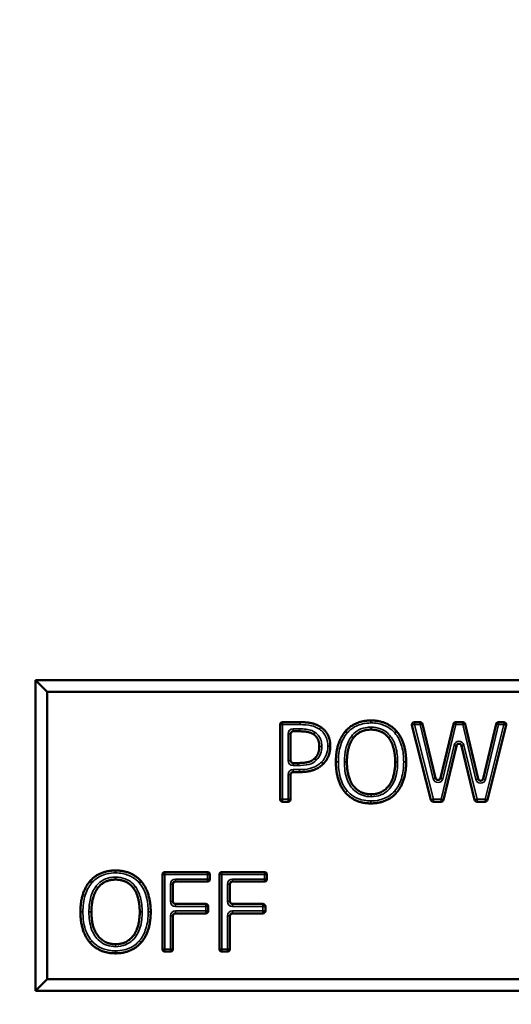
# Model space of a CAD drawing. Header units: inches. Extents: x 0 to 136, y 2 to 86.
# Tile 49 of 74: x 71.041 to 72.03, y 72.326 to 74.306. Entities that reach past the tile are written whole.
import ezdxf

# ---------------------------------------------------------------- set-up
doc = ezdxf.new("R2010")
doc.units = ezdxf.units.IN
doc.header["$LTSCALE"] = 4
doc.header["$MEASUREMENT"] = 0
for name, color, linetype, lineweight in [('Dimension (ANSI)', 7, 'Continuous', 25), ('Visible (ANSI)', 7, 'Continuous', 50), ('Visible Narrow (ANSI)', 7, 'Continuous', 35)]:
    doc.layers.add(name, color=color, linetype=linetype, lineweight=lineweight)
doc.styles.add('Dimension Text', font='tahoma.ttf')
doc.dimstyles.new('Dual Dimension', dxfattribs={"dimscale": 4, "dimtxt": 0.12, "dimasz": 0.098425, "dimexe": 0.125, "dimexo": 0.0625, "dimgap": 0.031496, "dimtad": 0, "dimtih": 1, "dimtoh": 1, "dimrnd": 1e-08, "dimzin": 4, "dimdsep": 46, "dimtxsty": 'Dimension Text', "dimcen": 0.09, "dimdle": 0.393701, "dimclrd": 256, "dimclre": 256, "dimclrt": 256, "dimadec": 0, "dimazin": 1, "dimtfac": 1, "dimtofl": 0, "dimtmove": 0, "dimatfit": 3, "dimfxl": 1, "dimtolj": 1, "dimtzin": 4, "dimlwd": -1, "dimlwe": -1, "dimarcsym": 0})

# ---------------------------------------------------------------- blocks, each defined once
blk = doc.blocks.new('*D16')
at = {"layer": 'Defpoints', "color": 0, "transparency": 16777216}
for p in [(65.5695, 81.2822), (76.0417, 76.7278), (65.5695, 52.7082)]:
    blk.add_point(p, dxfattribs=at)
at = {"layer": 'Dimension (ANSI)', "transparency": 16777216}
for p, q in [((65.5695, 52.9582), (65.5695, 81.7822)), ((76.0417, 76.9778), (76.0417, 81.7822)), ((65.9632, 81.2822), (68.5723, 81.2822)), ((75.648, 81.2822), (73.0389, 81.2822))]:
    blk.add_line(p, q, dxfattribs=at)
for points in [[(65.9632, 81.3478), (65.9632, 81.2166), (65.5695, 81.2822)], [(75.648, 81.3478), (75.648, 81.2166), (76.0417, 81.2822)]]:
    blk.add_solid(points, dxfattribs=at)
at = {"layer": 'Dimension (ANSI)', "transparency": 16777216, "insert": (70.8056, 81.2822), "char_height": 0.48, "attachment_point": 5, "style": 'Dimension Text'}
blk.add_mtext('\\A1;{\\H3.0x;(}\\S10.47^ 266.0 mm;{\\H3.0x;)}', dxfattribs=at)

msp = doc.modelspace()

# ---------------------------------------------------------------- linework, layer by layer
at = {"layer": 'Visible (ANSI)'}
for p, q in [((72.7605, 72.9778), (71.073, 72.9778)), ((71.0964, 72.9544), (71.073, 72.9778)), ((71.073, 72.9778), (71.073, 72.3528)), ((71.0964, 72.9544), (72.737, 72.9544)), ((71.0964, 72.3763), (71.0964, 72.9544)), ((71.5652, 72.7383), (71.5652, 72.8883)), ((71.5702, 72.8933), (71.6054, 72.8933)), ((71.8688, 72.7371), (71.8305, 72.8871)), ((71.8354, 72.8933), (71.8469, 72.8933)), ((71.8518, 72.8895), (71.8781, 72.7808)), ((71.8878, 72.7808), (71.914, 72.8895)), ((71.9188, 72.8933), (71.9326, 72.8933)), ((71.9375, 72.8895), (71.9638, 72.7794)), ((71.9736, 72.7794), (71.9998, 72.8895)), ((72.02, 72.8871), (71.9824, 72.7371)), ((72.0047, 72.8933), (72.0152, 72.8933)), ((71.5865, 72.8699), (71.5865, 72.8161)), ((71.6041, 72.8749), (71.5915, 72.8749)), ((71.9202, 72.8459), (71.8943, 72.7371)), ((71.9566, 72.7371), (71.9299, 72.846)), ((71.5915, 72.8111), (71.601, 72.8111)), ((71.5865, 72.7879), (71.5865, 72.7383)), ((71.6045, 72.7929), (71.5915, 72.7929)), ((71.5815, 72.7333), (71.5702, 72.7333)), ((71.8894, 72.7333), (71.8737, 72.7333)), ((71.9775, 72.7333), (71.9615, 72.7333)), ((71.3284, 72.4367), (71.3284, 72.5867)), ((71.3334, 72.5917), (71.4191, 72.5917)), ((71.4241, 72.5867), (71.4241, 72.5777)), ((71.4431, 72.4367), (71.4431, 72.5867)), ((71.4481, 72.5917), (71.5338, 72.5917)), ((71.5388, 72.5867), (71.5388, 72.5777)), ((71.3496, 72.5677), (71.3496, 72.5326)), ((71.4191, 72.5727), (71.3546, 72.5727)), ((71.4644, 72.5677), (71.4644, 72.5326)), ((71.5338, 72.5727), (71.4694, 72.5727)), ((71.3546, 72.5276), (71.4159, 72.5276)), ((71.4694, 72.5276), (71.5307, 72.5276)), ((71.4159, 72.5087), (71.3546, 72.5087)), ((71.4209, 72.5226), (71.4209, 72.5137)), ((71.5307, 72.5087), (71.4694, 72.5087)), ((71.5357, 72.5226), (71.5357, 72.5137)), ((71.3496, 72.5037), (71.3496, 72.4367)), ((71.4644, 72.5037), (71.4644, 72.4367)), ((71.3446, 72.4317), (71.3334, 72.4317)), ((71.4594, 72.4317), (71.4481, 72.4317)), ((71.0964, 72.3763), (71.073, 72.3528)), ((72.737, 72.3763), (71.0964, 72.3763)), ((71.073, 72.3528), (72.7605, 72.3528))]:
    msp.add_line(p, q, dxfattribs=at)
for centre, start, end in [((71.5702, 72.8883), 90, 180), ((71.8354, 72.8883), 90, 194.3199), ((71.8469, 72.8883), 13.627, 90), ((71.9188, 72.8883), 90, 166.4788), ((71.9326, 72.8883), 13.4748, 90), ((72.0047, 72.8883), 90, 166.5776), ((72.0152, 72.8883), 345.8982, 90), ((71.5915, 72.8699), 90, 180), ((71.9251, 72.8448), 13.7726, 166.5974), ((71.5915, 72.8161), 180, 270), ((71.5915, 72.7879), 90, 180), ((71.883, 72.782), 193.627, 346.4788), ((71.9687, 72.7806), 193.4748, 346.5776), ((71.5702, 72.7383), 180, 270), ((71.5815, 72.7383), 270, 0), ((71.8737, 72.7383), 194.3199, 270), ((71.8894, 72.7383), 270, 346.5974), ((71.9615, 72.7383), 193.7726, 270), ((71.9775, 72.7383), 270, 345.8982), ((71.3334, 72.5867), 90, 180), ((71.4191, 72.5867), 0, 90), ((71.4481, 72.5867), 90, 180), ((71.5338, 72.5867), 0, 90), ((71.3546, 72.5677), 90, 180), ((71.4191, 72.5777), 270, 0), ((71.4694, 72.5677), 90, 180), ((71.5338, 72.5777), 270, 0), ((71.3546, 72.5326), 180, 270), ((71.4159, 72.5226), 0, 90), ((71.4694, 72.5326), 180, 270), ((71.5307, 72.5226), 0, 90), ((71.3546, 72.5037), 90, 180), ((71.4159, 72.5137), 270, 0), ((71.4694, 72.5037), 90, 180), ((71.5307, 72.5137), 270, 0), ((71.3334, 72.4367), 180, 270), ((71.3446, 72.4367), 270, 0), ((71.4481, 72.4367), 180, 270), ((71.4594, 72.4367), 270, 0)]:
    msp.add_arc(centre, 0.005, start, end, dxfattribs=at)
for points in [[(71.6054, 72.8933), (71.6197, 72.8933), (71.6396, 72.8886), (71.6473, 72.8833)], [(71.6473, 72.8833), (71.6562, 72.8772), (71.6663, 72.8584), (71.6663, 72.8451)], [(71.6967, 72.875), (71.706, 72.8856), (71.7321, 72.8967), (71.7481, 72.8967)], [(71.7481, 72.8967), (71.7645, 72.8967), (71.7907, 72.8853), (71.7997, 72.875)], [(71.6326, 72.8688), (71.6276, 72.8722), (71.6141, 72.8749), (71.6041, 72.8749)], [(71.6442, 72.8444), (71.6442, 72.8527), (71.6385, 72.8649), (71.6326, 72.8688)], [(71.6775, 72.8133), (71.6775, 72.8334), (71.6875, 72.864), (71.6967, 72.875)], [(71.7483, 72.8783), (71.7367, 72.8783), (71.7194, 72.8702), (71.7127, 72.8617)], [(71.7837, 72.8617), (71.7773, 72.87), (71.7594, 72.8783), (71.7483, 72.8783)], [(71.7997, 72.875), (71.8088, 72.8644), (71.8189, 72.8333), (71.8189, 72.8133)], [(71.6351, 72.8207), (71.6399, 72.8255), (71.6442, 72.8368), (71.6442, 72.8444)], [(71.6663, 72.8451), (71.6663, 72.8347), (71.6589, 72.816), (71.6523, 72.8095)], [(71.7127, 72.8617), (71.7064, 72.8535), (71.6997, 72.8288), (71.6997, 72.8133)], [(71.7968, 72.8133), (71.7968, 72.8291), (71.7899, 72.8536), (71.7837, 72.8617)], [(71.601, 72.8111), (71.6139, 72.8111), (71.6299, 72.8152), (71.6351, 72.8207)], [(71.6523, 72.8095), (71.644, 72.8014), (71.6216, 72.7929), (71.6045, 72.7929)], [(71.6965, 72.7517), (71.6873, 72.7623), (71.6775, 72.7936), (71.6775, 72.8133)], [(71.6997, 72.8133), (71.6997, 72.7818), (71.7261, 72.7483), (71.7483, 72.7483)], [(71.7483, 72.7483), (71.7704, 72.7483), (71.7968, 72.7818), (71.7968, 72.8133)], [(71.8189, 72.8133), (71.8189, 72.7938), (71.8091, 72.7623), (71.7997, 72.7517)], [(71.7481, 72.7299), (71.7319, 72.7299), (71.706, 72.7409), (71.6965, 72.7517)], [(71.7997, 72.7517), (71.7899, 72.7406), (71.7638, 72.7299), (71.7481, 72.7299)], [(71.1828, 72.5734), (71.1921, 72.584), (71.2182, 72.595), (71.2342, 72.595)], [(71.2342, 72.595), (71.2506, 72.595), (71.2768, 72.5836), (71.2858, 72.5734)], [(71.1636, 72.5117), (71.1636, 72.5318), (71.1735, 72.5624), (71.1828, 72.5734)], [(71.2344, 72.5766), (71.2228, 72.5766), (71.2054, 72.5686), (71.1988, 72.56)], [(71.2698, 72.56), (71.2634, 72.5683), (71.2455, 72.5766), (71.2344, 72.5766)], [(71.2858, 72.5734), (71.2949, 72.5628), (71.305, 72.5316), (71.305, 72.5117)], [(71.1988, 72.56), (71.1925, 72.5519), (71.1857, 72.5272), (71.1857, 72.5117)], [(71.2829, 72.5117), (71.2829, 72.5275), (71.276, 72.552), (71.2698, 72.56)], [(71.1826, 72.4501), (71.1734, 72.4607), (71.1636, 72.492), (71.1636, 72.5117)], [(71.1857, 72.5117), (71.1857, 72.4802), (71.2122, 72.4467), (71.2344, 72.4467)], [(71.2344, 72.4467), (71.2565, 72.4467), (71.2829, 72.4802), (71.2829, 72.5117)], [(71.305, 72.5117), (71.305, 72.4922), (71.2952, 72.4607), (71.2858, 72.4501)], [(71.2342, 72.4283), (71.218, 72.4283), (71.1921, 72.4393), (71.1826, 72.4501)], [(71.2858, 72.4501), (71.276, 72.4389), (71.2499, 72.4283), (71.2342, 72.4283)]]:
    msp.add_open_spline(points, degree=2, dxfattribs=at)
for points, knots in [([(71.7005, 72.8718), (71.7005, 72.8718), (71.7005, 72.8718), (71.6999, 72.8722), (71.6994, 72.8726), (71.6985, 72.8734), (71.6981, 72.8738), (71.6974, 72.8744), (71.6971, 72.8746), (71.6968, 72.8749), (71.6967, 72.875), (71.6967, 72.875)], [-0.0000926, -0.0000926, -0.0000926, -0.0000926, 0, 0, 0.00503705, 0.00503705, 0.00999849, 0.00999849, 0.01495953, 0.01495953, 0.01992038, 0.01992038, 0.01992038, 0.01992038]), ([(71.796, 72.8717), (71.796, 72.8717), (71.796, 72.8717), (71.7965, 72.8722), (71.797, 72.8726), (71.7979, 72.8734), (71.7983, 72.8738), (71.799, 72.8744), (71.7993, 72.8746), (71.7997, 72.8749), (71.7997, 72.875), (71.7997, 72.875)], [-0.02001256, -0.02001256, -0.02001256, -0.02001256, -0.01991996, -0.01991996, -0.0148834, -0.0148834, -0.00992208, -0.00992208, -0.00496099, -0.00496099, 0, 0, 0, 0]), ([(71.6387, 72.8172), (71.6387, 72.8172), (71.6386, 72.8172), (71.6382, 72.8177), (71.6377, 72.8181), (71.6368, 72.819), (71.6364, 72.8194), (71.6358, 72.82), (71.6355, 72.8202), (71.6352, 72.8206), (71.6351, 72.8207), (71.6351, 72.8207)], [-0.02001271, -0.02001271, -0.02001271, -0.02001271, -0.01992011, -0.01992011, -0.01488331, -0.01488331, -0.00992189, -0.00992189, -0.00496084, -0.00496084, 0, 0, 0, 0]), ([(71.1866, 72.5701), (71.1865, 72.5701), (71.1865, 72.5702), (71.186, 72.5706), (71.1855, 72.571), (71.1846, 72.5718), (71.1842, 72.5722), (71.1835, 72.5728), (71.1832, 72.573), (71.1829, 72.5733), (71.1828, 72.5734), (71.1828, 72.5734)], [-0.0000926, -0.0000926, -0.0000926, -0.0000926, 0, 0, 0.00503705, 0.00503705, 0.00999849, 0.00999849, 0.01495953, 0.01495953, 0.01992038, 0.01992038, 0.01992038, 0.01992038]), ([(71.2821, 72.5701), (71.2821, 72.5701), (71.2821, 72.5701), (71.2826, 72.5706), (71.2831, 72.571), (71.284, 72.5718), (71.2844, 72.5721), (71.2851, 72.5727), (71.2854, 72.573), (71.2857, 72.5733), (71.2858, 72.5734), (71.2858, 72.5734)], [-0.02001256, -0.02001256, -0.02001256, -0.02001256, -0.01991996, -0.01991996, -0.0148834, -0.0148834, -0.00992208, -0.00992208, -0.00496099, -0.00496099, 0, 0, 0, 0])]:
    msp.add_open_spline(points, degree=3, knots=knots, dxfattribs=at)
at = {"layer": 'Visible Narrow (ANSI)'}
for p, q in [((71.5702, 72.8883), (71.5652, 72.8883)), ((71.5702, 72.8933), (71.5702, 72.8883)), ((71.5702, 72.8883), (71.6054, 72.8883)), ((71.5702, 72.7383), (71.5702, 72.8883)), ((71.6054, 72.8883), (71.6054, 72.8933)), ((71.7481, 72.8917), (71.7481, 72.8967)), ((71.7483, 72.8833), (71.7483, 72.8783)), ((71.8354, 72.8883), (71.8305, 72.8871)), ((71.8354, 72.8933), (71.8354, 72.8883)), ((71.8354, 72.8883), (71.8469, 72.8883)), ((71.8737, 72.7383), (71.8354, 72.8883)), ((71.8469, 72.8883), (71.8469, 72.8933)), ((71.8518, 72.8895), (71.8469, 72.8883)), ((71.8469, 72.8883), (71.8733, 72.7796)), ((71.8927, 72.7796), (71.9188, 72.8883)), ((71.9188, 72.8883), (71.914, 72.8895)), ((71.9188, 72.8933), (71.9188, 72.8883)), ((71.9188, 72.8883), (71.9326, 72.8883)), ((71.9326, 72.8883), (71.9326, 72.8933)), ((71.9375, 72.8895), (71.9326, 72.8883)), ((71.9326, 72.8883), (71.959, 72.7783)), ((72.0152, 72.8883), (71.9775, 72.7383)), ((71.9784, 72.7783), (72.0047, 72.8883)), ((72.0047, 72.8883), (71.9998, 72.8895)), ((72.0047, 72.8933), (72.0047, 72.8883)), ((72.0047, 72.8883), (72.0152, 72.8883)), ((72.0152, 72.8883), (72.0152, 72.8933)), ((72.02, 72.8871), (72.0152, 72.8883)), ((71.5815, 72.8699), (71.5865, 72.8699)), ((71.5815, 72.8699), (71.5815, 72.8161)), ((71.5915, 72.8799), (71.5915, 72.8749)), ((71.6041, 72.8799), (71.5915, 72.8799)), ((71.6041, 72.8799), (71.6041, 72.8749)), ((71.6354, 72.8729), (71.6326, 72.8688)), ((71.6492, 72.8444), (71.6442, 72.8444)), ((71.6613, 72.8451), (71.6663, 72.8451)), ((71.9153, 72.8471), (71.8894, 72.7383)), ((71.9202, 72.8459), (71.9153, 72.8471)), ((71.9299, 72.846), (71.9348, 72.8472)), ((71.9615, 72.7383), (71.9348, 72.8472)), ((71.5815, 72.8161), (71.5865, 72.8161)), ((71.5915, 72.8061), (71.5915, 72.8111)), ((71.5915, 72.8061), (71.601, 72.8061)), ((71.601, 72.8061), (71.601, 72.8111)), ((71.6488, 72.8131), (71.6523, 72.8095)), ((71.6825, 72.8133), (71.6775, 72.8133)), ((71.6947, 72.8133), (71.6997, 72.8133)), ((71.8018, 72.8133), (71.7968, 72.8133)), ((71.8139, 72.8133), (71.8189, 72.8133)), ((71.5815, 72.7879), (71.5815, 72.7383)), ((71.5815, 72.7879), (71.5865, 72.7879)), ((71.6045, 72.7979), (71.5915, 72.7979)), ((71.5915, 72.7979), (71.5915, 72.7929)), ((71.6045, 72.7979), (71.6045, 72.7929)), ((71.8781, 72.7808), (71.8733, 72.7796)), ((71.8878, 72.7808), (71.8927, 72.7796)), ((71.9638, 72.7794), (71.959, 72.7783)), ((71.9736, 72.7794), (71.9784, 72.7783)), ((71.7483, 72.7433), (71.7483, 72.7483)), ((71.5652, 72.7383), (71.5702, 72.7383)), ((71.5815, 72.7383), (71.5702, 72.7383)), ((71.5702, 72.7383), (71.5702, 72.7333)), ((71.5815, 72.7333), (71.5815, 72.7383)), ((71.5815, 72.7383), (71.5865, 72.7383)), ((71.7481, 72.7349), (71.7481, 72.7299)), ((71.8688, 72.7371), (71.8737, 72.7383)), ((71.8894, 72.7383), (71.8737, 72.7383)), ((71.8737, 72.7383), (71.8737, 72.7333)), ((71.8894, 72.7333), (71.8894, 72.7383)), ((71.8894, 72.7383), (71.8943, 72.7371)), ((71.9566, 72.7371), (71.9615, 72.7383)), ((71.9775, 72.7383), (71.9615, 72.7383)), ((71.9615, 72.7383), (71.9615, 72.7333)), ((71.9775, 72.7333), (71.9775, 72.7383)), ((71.9775, 72.7383), (71.9824, 72.7371)), ((71.2342, 72.59), (71.2342, 72.595)), ((71.3334, 72.5867), (71.3284, 72.5867)), ((71.3334, 72.5917), (71.3334, 72.5867)), ((71.3334, 72.5867), (71.4191, 72.5867)), ((71.3334, 72.4367), (71.3334, 72.5867)), ((71.4191, 72.5867), (71.4191, 72.5917)), ((71.4241, 72.5867), (71.4191, 72.5867)), ((71.4191, 72.5867), (71.4191, 72.5777)), ((71.4481, 72.5867), (71.4431, 72.5867)), ((71.4481, 72.5917), (71.4481, 72.5867)), ((71.4481, 72.5867), (71.5338, 72.5867)), ((71.4481, 72.4367), (71.4481, 72.5867)), ((71.5338, 72.5867), (71.5338, 72.5917)), ((71.5388, 72.5867), (71.5338, 72.5867)), ((71.5338, 72.5867), (71.5338, 72.5777)), ((71.2344, 72.5816), (71.2344, 72.5766)), ((71.3496, 72.5677), (71.3446, 72.5677)), ((71.3446, 72.5677), (71.3446, 72.5326)), ((71.3546, 72.5727), (71.3546, 72.5777)), ((71.4191, 72.5777), (71.3546, 72.5777)), ((71.4191, 72.5727), (71.4191, 72.5777)), ((71.4191, 72.5777), (71.4241, 72.5777)), ((71.4644, 72.5677), (71.4594, 72.5677)), ((71.4594, 72.5677), (71.4594, 72.5326)), ((71.4694, 72.5727), (71.4694, 72.5777)), ((71.5338, 72.5777), (71.4694, 72.5777)), ((71.5338, 72.5727), (71.5338, 72.5777)), ((71.5338, 72.5777), (71.5388, 72.5777)), ((71.3496, 72.5326), (71.3446, 72.5326)), ((71.3546, 72.5276), (71.3546, 72.5226)), ((71.4159, 72.5226), (71.4159, 72.5276)), ((71.4644, 72.5326), (71.4594, 72.5326)), ((71.4694, 72.5276), (71.4694, 72.5226)), ((71.5307, 72.5226), (71.5307, 72.5276)), ((71.1686, 72.5117), (71.1636, 72.5117)), ((71.1807, 72.5117), (71.1857, 72.5117)), ((71.2879, 72.5117), (71.2829, 72.5117)), ((71.3, 72.5117), (71.305, 72.5117)), ((71.3546, 72.5226), (71.4159, 72.5226)), ((71.3546, 72.5087), (71.3546, 72.5137)), ((71.4159, 72.5137), (71.3546, 72.5137)), ((71.4209, 72.5226), (71.4159, 72.5226)), ((71.4159, 72.5226), (71.4159, 72.5137)), ((71.4159, 72.5137), (71.4209, 72.5137)), ((71.4159, 72.5087), (71.4159, 72.5137)), ((71.4694, 72.5226), (71.5307, 72.5226)), ((71.4694, 72.5087), (71.4694, 72.5137)), ((71.5307, 72.5137), (71.4694, 72.5137)), ((71.5357, 72.5226), (71.5307, 72.5226)), ((71.5307, 72.5226), (71.5307, 72.5137)), ((71.5307, 72.5137), (71.5357, 72.5137)), ((71.5307, 72.5087), (71.5307, 72.5137)), ((71.3496, 72.5037), (71.3446, 72.5037)), ((71.3446, 72.5037), (71.3446, 72.4367)), ((71.4644, 72.5037), (71.4594, 72.5037)), ((71.4594, 72.5037), (71.4594, 72.4367)), ((71.2342, 72.4333), (71.2342, 72.4283)), ((71.2344, 72.4417), (71.2344, 72.4467)), ((71.3284, 72.4367), (71.3334, 72.4367)), ((71.3446, 72.4367), (71.3334, 72.4367)), ((71.3334, 72.4367), (71.3334, 72.4317)), ((71.3446, 72.4317), (71.3446, 72.4367)), ((71.3446, 72.4367), (71.3496, 72.4367)), ((71.4431, 72.4367), (71.4481, 72.4367)), ((71.4594, 72.4367), (71.4481, 72.4367)), ((71.4481, 72.4367), (71.4481, 72.4317)), ((71.4594, 72.4317), (71.4594, 72.4367)), ((71.4594, 72.4367), (71.4644, 72.4367))]:
    msp.add_line(p, q, dxfattribs=at)
for centre, start, end in [((71.5915, 72.8699), 90, 180), ((71.9251, 72.8448), 13.7726, 166.5974), ((71.5915, 72.8161), 180, 270), ((71.5915, 72.7879), 90, 180), ((71.883, 72.782), 193.627, 346.4788), ((71.9687, 72.7806), 193.4748, 346.5776), ((71.3546, 72.5677), 90, 180), ((71.4694, 72.5677), 90, 180), ((71.3546, 72.5326), 180, 270), ((71.4694, 72.5326), 180, 270), ((71.3546, 72.5037), 90, 180), ((71.4694, 72.5037), 90, 180)]:
    msp.add_arc(centre, 0.01, start, end, dxfattribs=at)
for points, knots in [([(71.6054, 72.8883), (71.6131, 72.8883), (71.621, 72.8878), (71.6285, 72.8861), (71.6341, 72.8848), (71.6397, 72.8825), (71.6444, 72.8792), (71.6444, 72.8792), (71.6444, 72.8792), (71.6444, 72.8792)], [-0.103016, -0.103016, -0.103016, -0.103016, -0.0440552, -0.0440552, -0.0440552, 0, 0, 0, 0.0000593, 0.0000593, 0.0000593, 0.0000593]), ([(71.6473, 72.8833), (71.6473, 72.8833), (71.6472, 72.8832), (71.6469, 72.8828), (71.6467, 72.8825), (71.6462, 72.8817), (71.6459, 72.8813), (71.6452, 72.8803), (71.6448, 72.8797), (71.6444, 72.8792)], [0, 0, 0, 0, 0.25, 0.25, 0.5, 0.5, 0.75, 0.75, 1, 1, 1, 1]), ([(71.7005, 72.8718), (71.7023, 72.8739), (71.7044, 72.8759), (71.7136, 72.8837), (71.7221, 72.8877), (71.7366, 72.8911), (71.7424, 72.8917), (71.7481, 72.8917)], [-0.1346298, -0.1346298, -0.1346298, -0.1346298, -0.1130167, -0.1130167, -0.0434679, -0.0434679, 0, 0, 0, 0]), ([(71.7483, 72.8833), (71.7445, 72.8833), (71.7406, 72.8829), (71.7308, 72.8811), (71.725, 72.8788), (71.7157, 72.8725), (71.7119, 72.8688), (71.7088, 72.8647)], [-0.1145522, -0.1145522, -0.1145522, -0.1145522, -0.0855742, -0.0855742, -0.0392094, -0.0392094, -0.00002, -0.00002, -0.00002, -0.00002]), ([(71.7481, 72.8917), (71.7528, 72.8917), (71.7575, 72.8913), (71.7696, 72.8891), (71.7766, 72.8864), (71.7879, 72.8796), (71.7923, 72.8759), (71.796, 72.8717)], [-0.1351131, -0.1351131, -0.1351131, -0.1351131, -0.0995986, -0.0995986, -0.0427753, -0.0427753, -0.0001172, -0.0001172, -0.0001172, -0.0001172]), ([(71.7876, 72.8647), (71.7825, 72.8714), (71.7754, 72.8769), (71.7614, 72.8822), (71.7548, 72.8833), (71.7483, 72.8833)], [-0.1141001, -0.1141001, -0.1141001, -0.1141001, -0.0494806, -0.0494806, 0, 0, 0, 0]), ([(71.6354, 72.8729), (71.6334, 72.8743), (71.6312, 72.8754), (71.6252, 72.8778), (71.6213, 72.8786), (71.613, 72.8797), (71.6085, 72.8799), (71.6041, 72.8799)], [-0.0823738, -0.0823738, -0.0823738, -0.0823738, -0.06374437, -0.06374437, -0.03393728, -0.03393728, 0, 0, 0, 0]), ([(71.6492, 72.8444), (71.6492, 72.8472), (71.6489, 72.8501), (71.6475, 72.8573), (71.6459, 72.8616), (71.6412, 72.8683), (71.6384, 72.8709), (71.6354, 72.8729)], [-0.08368246, -0.08368246, -0.08368246, -0.08368246, -0.06224317, -0.06224317, -0.02794029, -0.02794029, 0, 0, 0, 0]), ([(71.6444, 72.8792), (71.6444, 72.8792), (71.6444, 72.8792), (71.6445, 72.8792), (71.6476, 72.877), (71.6505, 72.8744), (71.6565, 72.8669), (71.6591, 72.8616), (71.661, 72.8523), (71.6613, 72.8487), (71.6613, 72.8451)], [-0.1006054, -0.1006054, -0.1006054, -0.1006054, -0.1005461, -0.1005461, -0.1005461, -0.0713781, -0.0713781, -0.0274531, -0.0274531, 0, 0, 0, 0]), ([(71.6825, 72.8133), (71.6825, 72.8247), (71.6837, 72.8363), (71.6872, 72.8471), (71.6901, 72.856), (71.6945, 72.8646), (71.7005, 72.8718)], [-0.1579681, -0.1579681, -0.1579681, -0.1579681, -0.071158, -0.071158, -0.071158, -0.0001566, -0.0001566, -0.0001566, -0.0001566]), ([(71.7088, 72.8647), (71.7033, 72.8576), (71.6997, 72.8489), (71.6955, 72.8314), (71.6947, 72.8223), (71.6947, 72.8133)], [-0.1372544, -0.1372544, -0.1372544, -0.1372544, -0.0686372, -0.0686372, 0, 0, 0, 0]), ([(71.7127, 72.8617), (71.7127, 72.8617), (71.7126, 72.8617), (71.7122, 72.862), (71.712, 72.8623), (71.7112, 72.8628), (71.7108, 72.8632), (71.7098, 72.8639), (71.7093, 72.8643), (71.7088, 72.8647)], [0, 0, 0, 0, 0.25, 0.25, 0.5, 0.5, 0.75, 0.75, 1, 1, 1, 1]), ([(71.7876, 72.8647), (71.7871, 72.8643), (71.7866, 72.8639), (71.7856, 72.8632), (71.7852, 72.8628), (71.7845, 72.8623), (71.7842, 72.862), (71.7838, 72.8617), (71.7837, 72.8617), (71.7837, 72.8617)], [0, 0, 0, 0, 0.25, 0.25, 0.5, 0.5, 0.75, 0.75, 1, 1, 1, 1]), ([(71.8018, 72.8133), (71.8018, 72.8232), (71.8008, 72.8332), (71.7981, 72.8427), (71.796, 72.8505), (71.7926, 72.8583), (71.7876, 72.8647)], [-0.1372406, -0.1372406, -0.1372406, -0.1372406, -0.0619463, -0.0619463, -0.0619463, -0.0000342, -0.0000342, -0.0000342, -0.0000342]), ([(71.796, 72.8717), (71.8027, 72.8639), (71.8073, 72.8541), (71.8129, 72.8342), (71.8139, 72.8236), (71.8139, 72.8133)], [-0.1576988, -0.1576988, -0.1576988, -0.1576988, -0.078908, -0.078908, 0, 0, 0, 0]), ([(71.6387, 72.8172), (71.6422, 72.8207), (71.6451, 72.825), (71.6485, 72.8343), (71.6492, 72.8394), (71.6492, 72.8444)], [-0.07587228, -0.07587228, -0.07587228, -0.07587228, -0.03801261, -0.03801261, 0, 0, 0, 0]), ([(71.6613, 72.8451), (71.6613, 72.839), (71.6602, 72.8328), (71.658, 72.8272), (71.6559, 72.822), (71.6528, 72.817), (71.6488, 72.8131)], [-0.08909451, -0.08909451, -0.08909451, -0.08909451, -0.04292161, -0.04292161, -0.04292161, 0, 0, 0, 0]), ([(71.601, 72.8061), (71.6084, 72.8061), (71.616, 72.8064), (71.6232, 72.8083), (71.629, 72.8098), (71.6345, 72.8129), (71.6387, 72.8172)], [-0.1025052, -0.1025052, -0.1025052, -0.1025052, -0.0458347, -0.0458347, -0.0458347, -0.0001568, -0.0001568, -0.0001568, -0.0001568]), ([(71.6488, 72.8131), (71.6488, 72.8131), (71.6488, 72.8131), (71.6488, 72.8131), (71.6463, 72.8106), (71.6435, 72.8084), (71.6357, 72.8035), (71.6305, 72.8013), (71.6183, 72.7984), (71.6113, 72.7979), (71.6045, 72.7979)], [-0.1216527, -0.1216527, -0.1216527, -0.1216527, -0.121627, -0.121627, -0.121627, -0.0948717, -0.0948717, -0.0520633, -0.0520633, 0, 0, 0, 0]), ([(71.7003, 72.755), (71.6936, 72.7628), (71.689, 72.7725), (71.6835, 72.7925), (71.6825, 72.803), (71.6825, 72.8133)], [-0.157336, -0.157336, -0.157336, -0.157336, -0.0786926, -0.0786926, 0, 0, 0, 0]), ([(71.6947, 72.8133), (71.6947, 72.8075), (71.695, 72.8016), (71.6966, 72.7897), (71.698, 72.7837), (71.7034, 72.7692), (71.7086, 72.7611), (71.7246, 72.7471), (71.7365, 72.7433), (71.7483, 72.7433)], [-0.2513063, -0.2513063, -0.2513063, -0.2513063, -0.2069217, -0.2069217, -0.1605576, -0.1605576, -0.0894826, -0.0894826, 0, 0, 0, 0]), ([(71.7483, 72.7433), (71.755, 72.7433), (71.7619, 72.7445), (71.7781, 72.7511), (71.7865, 72.759), (71.7969, 72.7772), (71.7995, 72.7871), (71.8015, 72.8024), (71.8018, 72.8079), (71.8018, 72.8133)], [-0.2512445, -0.2512445, -0.2512445, -0.2512445, -0.1998194, -0.1998194, -0.1177521, -0.1177521, -0.0413675, -0.0413675, 0, 0, 0, 0]), ([(71.8139, 72.8133), (71.8139, 72.8019), (71.8126, 72.7904), (71.8092, 72.7796), (71.8065, 72.7707), (71.8021, 72.762), (71.796, 72.755)], [-0.1574548, -0.1574548, -0.1574548, -0.1574548, -0.0710032, -0.0710032, -0.0710032, -0.0000203, -0.0000203, -0.0000203, -0.0000203]), ([(71.6965, 72.7517), (71.6965, 72.7517), (71.6966, 72.7518), (71.697, 72.7521), (71.6973, 72.7524), (71.698, 72.753), (71.6984, 72.7533), (71.6993, 72.7541), (71.6998, 72.7546), (71.7003, 72.755)], [0, 0, 0, 0, 0.25, 0.25, 0.5, 0.5, 0.75, 0.75, 1, 1, 1, 1]), ([(71.7481, 72.7349), (71.7435, 72.7349), (71.7388, 72.7353), (71.7269, 72.7374), (71.7199, 72.74), (71.7085, 72.7469), (71.7041, 72.7507), (71.7003, 72.755)], [-0.1353062, -0.1353062, -0.1353062, -0.1353062, -0.1001219, -0.1001219, -0.043827, -0.043827, -0.0000493, -0.0000493, -0.0000493, -0.0000493]), ([(71.796, 72.755), (71.7942, 72.753), (71.7923, 72.7511), (71.7832, 72.7432), (71.7746, 72.739), (71.7598, 72.7355), (71.7539, 72.7349), (71.7481, 72.7349)], [-0.1353513, -0.1353513, -0.1353513, -0.1353513, -0.1148415, -0.1148415, -0.0441698, -0.0441698, 0, 0, 0, 0]), ([(71.7997, 72.7517), (71.7997, 72.7517), (71.7997, 72.7518), (71.7993, 72.7521), (71.799, 72.7524), (71.7983, 72.753), (71.7979, 72.7533), (71.797, 72.7541), (71.7965, 72.7546), (71.796, 72.755)], [0, 0, 0, 0, 0.25, 0.25, 0.5, 0.5, 0.75, 0.75, 1, 1, 1, 1]), ([(71.1866, 72.5701), (71.1884, 72.5723), (71.1905, 72.5743), (71.1997, 72.582), (71.2082, 72.5861), (71.2227, 72.5895), (71.2285, 72.59), (71.2342, 72.59)], [-0.1346298, -0.1346298, -0.1346298, -0.1346298, -0.1130167, -0.1130167, -0.0434679, -0.0434679, 0, 0, 0, 0]), ([(71.2342, 72.59), (71.2389, 72.59), (71.2436, 72.5897), (71.2556, 72.5874), (71.2627, 72.5848), (71.274, 72.5779), (71.2783, 72.5743), (71.2821, 72.5701)], [-0.1351131, -0.1351131, -0.1351131, -0.1351131, -0.0995986, -0.0995986, -0.0427753, -0.0427753, -0.0001172, -0.0001172, -0.0001172, -0.0001172]), ([(71.1686, 72.5117), (71.1686, 72.5231), (71.1698, 72.5347), (71.1733, 72.5455), (71.1762, 72.5544), (71.1806, 72.563), (71.1866, 72.5701)], [-0.1579681, -0.1579681, -0.1579681, -0.1579681, -0.071158, -0.071158, -0.071158, -0.0001566, -0.0001566, -0.0001566, -0.0001566]), ([(71.2344, 72.5816), (71.2306, 72.5816), (71.2267, 72.5813), (71.2169, 72.5795), (71.2111, 72.5772), (71.2017, 72.5708), (71.198, 72.5672), (71.1949, 72.5631)], [-0.1145522, -0.1145522, -0.1145522, -0.1145522, -0.0855742, -0.0855742, -0.0392094, -0.0392094, -0.00002, -0.00002, -0.00002, -0.00002]), ([(71.2737, 72.5631), (71.2686, 72.5698), (71.2615, 72.5752), (71.2475, 72.5806), (71.2409, 72.5816), (71.2344, 72.5816)], [-0.1141001, -0.1141001, -0.1141001, -0.1141001, -0.0494806, -0.0494806, 0, 0, 0, 0]), ([(71.2821, 72.5701), (71.2888, 72.5622), (71.2933, 72.5525), (71.299, 72.5326), (71.3, 72.522), (71.3, 72.5117)], [-0.1576988, -0.1576988, -0.1576988, -0.1576988, -0.078908, -0.078908, 0, 0, 0, 0]), ([(71.1949, 72.5631), (71.1894, 72.556), (71.1858, 72.5473), (71.1815, 72.5298), (71.1807, 72.5207), (71.1807, 72.5117)], [-0.1372544, -0.1372544, -0.1372544, -0.1372544, -0.0686372, -0.0686372, 0, 0, 0, 0]), ([(71.1988, 72.56), (71.1988, 72.56), (71.1987, 72.5601), (71.1983, 72.5604), (71.198, 72.5606), (71.1973, 72.5612), (71.1969, 72.5616), (71.1959, 72.5623), (71.1954, 72.5627), (71.1949, 72.5631)], [0, 0, 0, 0, 0.25, 0.25, 0.5, 0.5, 0.75, 0.75, 1, 1, 1, 1]), ([(71.2737, 72.5631), (71.2732, 72.5627), (71.2727, 72.5623), (71.2717, 72.5615), (71.2713, 72.5612), (71.2706, 72.5606), (71.2703, 72.5604), (71.2699, 72.5601), (71.2698, 72.56), (71.2698, 72.56)], [0, 0, 0, 0, 0.25, 0.25, 0.5, 0.5, 0.75, 0.75, 1, 1, 1, 1]), ([(71.2879, 72.5117), (71.2879, 72.5216), (71.2869, 72.5316), (71.2842, 72.5411), (71.282, 72.5489), (71.2787, 72.5567), (71.2737, 72.5631)], [-0.1372406, -0.1372406, -0.1372406, -0.1372406, -0.0619463, -0.0619463, -0.0619463, -0.0000342, -0.0000342, -0.0000342, -0.0000342]), ([(71.1864, 72.4534), (71.1796, 72.4612), (71.1751, 72.4709), (71.1696, 72.4909), (71.1686, 72.5013), (71.1686, 72.5117)], [-0.157336, -0.157336, -0.157336, -0.157336, -0.0786926, -0.0786926, 0, 0, 0, 0]), ([(71.1807, 72.5117), (71.1807, 72.5058), (71.1811, 72.5), (71.1827, 72.4881), (71.1841, 72.4821), (71.1894, 72.4676), (71.1947, 72.4594), (71.2107, 72.4455), (71.2226, 72.4417), (71.2344, 72.4417)], [-0.2513063, -0.2513063, -0.2513063, -0.2513063, -0.2069217, -0.2069217, -0.1605576, -0.1605576, -0.0894826, -0.0894826, 0, 0, 0, 0]), ([(71.2344, 72.4417), (71.2411, 72.4417), (71.248, 72.4429), (71.2642, 72.4495), (71.2726, 72.4574), (71.283, 72.4756), (71.2856, 72.4854), (71.2876, 72.5008), (71.2879, 72.5062), (71.2879, 72.5117)], [-0.2512445, -0.2512445, -0.2512445, -0.2512445, -0.1998194, -0.1998194, -0.1177521, -0.1177521, -0.0413675, -0.0413675, 0, 0, 0, 0]), ([(71.3, 72.5117), (71.3, 72.5003), (71.2987, 72.4888), (71.2953, 72.478), (71.2925, 72.4691), (71.2882, 72.4604), (71.2821, 72.4534)], [-0.1574548, -0.1574548, -0.1574548, -0.1574548, -0.0710032, -0.0710032, -0.0710032, -0.0000203, -0.0000203, -0.0000203, -0.0000203]), ([(71.1826, 72.4501), (71.1826, 72.4501), (71.1827, 72.4502), (71.1831, 72.4505), (71.1834, 72.4507), (71.1841, 72.4514), (71.1845, 72.4517), (71.1854, 72.4525), (71.1859, 72.4529), (71.1864, 72.4534)], [0, 0, 0, 0, 0.25, 0.25, 0.5, 0.5, 0.75, 0.75, 1, 1, 1, 1]), ([(71.2342, 72.4333), (71.2296, 72.4333), (71.2249, 72.4337), (71.213, 72.4358), (71.2059, 72.4383), (71.1946, 72.4453), (71.1902, 72.4491), (71.1864, 72.4534)], [-0.1353062, -0.1353062, -0.1353062, -0.1353062, -0.1001219, -0.1001219, -0.043827, -0.043827, -0.0000493, -0.0000493, -0.0000493, -0.0000493]), ([(71.2821, 72.4534), (71.2803, 72.4514), (71.2784, 72.4495), (71.2693, 72.4416), (71.2607, 72.4374), (71.2459, 72.4339), (71.24, 72.4333), (71.2342, 72.4333)], [-0.1353513, -0.1353513, -0.1353513, -0.1353513, -0.1148415, -0.1148415, -0.0441698, -0.0441698, 0, 0, 0, 0]), ([(71.2858, 72.4501), (71.2858, 72.4501), (71.2857, 72.4502), (71.2854, 72.4505), (71.2851, 72.4507), (71.2844, 72.4514), (71.284, 72.4517), (71.2831, 72.4525), (71.2826, 72.453), (71.2821, 72.4534)], [0, 0, 0, 0, 0.25, 0.25, 0.5, 0.5, 0.75, 0.75, 1, 1, 1, 1])]:
    msp.add_open_spline(points, degree=3, knots=knots, dxfattribs=at)

# ---------------------------------------------------------------- dimensions: what is measured, and where the dimension line sits
at = {"layer": 'Dimension (ANSI)'}
dim = msp.add_linear_dim(base=(65.5695, 81.2822), p1=(76.0417, 76.7278), p2=(65.5695, 52.7082), angle=180, text='{\\H3.0x;(}\\S<>^ 266.0 mm;{\\H3.0x;)}', dimstyle='Dual Dimension', override={"dimgap": 0.031496, "dimtih": 0, "dimtoh": 0, "dimdec": 2, "dimpost": '\\X', "dimtol": 0, "dimlim": 0, "dimtp": 0, "dimtm": 0, "dimtdec": 2, "dimatfit": 1}, dxfattribs=at)
dim.commit()
dim.dimension.update_dxf_attribs({"geometry": '*D16', "text_midpoint": (70.8056, 81.2822), "dimtype": 160})

doc.saveas('drawing.dxf')
